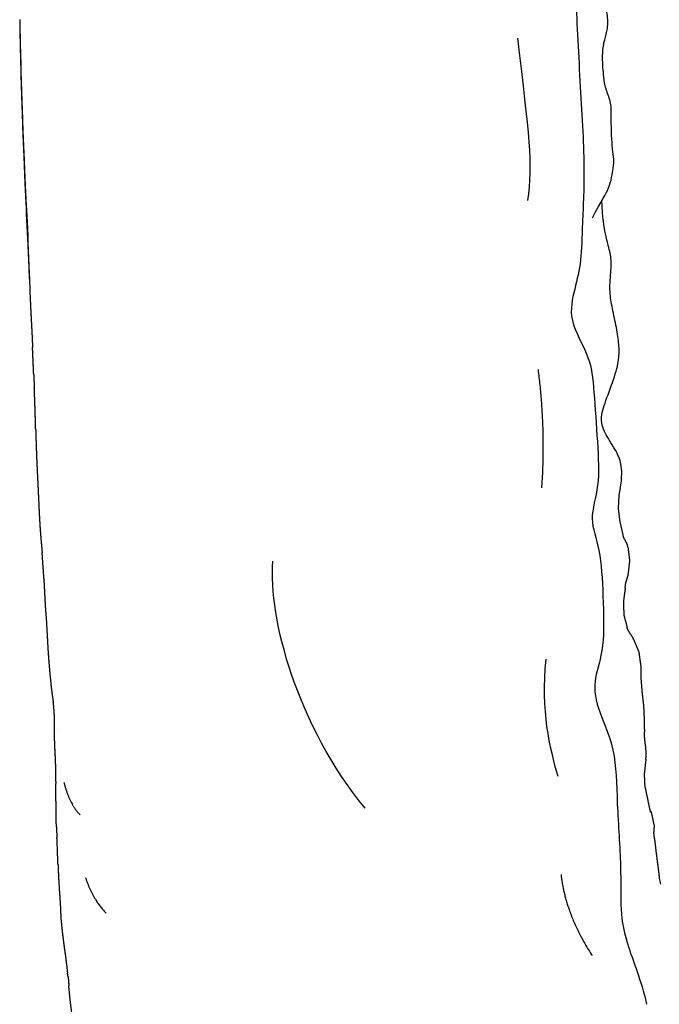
# Model space of a CAD drawing. Header units: millimetres. Extents: x -31695 to -21031, y -2517 to 7253.
# Tile 57 of 77: x -27253 to -26969, y 4642 to 5079. Entities that reach past the tile are written whole.
import ezdxf

# ---------------------------------------------------------------- set-up
doc = ezdxf.new("R2010")
doc.units = ezdxf.units.MM
doc.layers.add('2d', color=7, linetype='Continuous', true_color=0x000000)

msp = doc.modelspace()

# ---------------------------------------------------------------- linework, layer by layer
at = {"layer": '2d', "lineweight": -3}
for p, q in [((-26987.23, 4861.66), (-26986.92, 4867.64)), ((-26986.48, 4855.81), (-26987.23, 4861.66)), ((-26985.26, 4849.98), (-26986.48, 4855.81)), ((-27230.93, 4643.73), (-27231.46, 4649.76)), ((-27230.07, 4637.72), (-27230.93, 4643.73))]:
    msp.add_line(p, q, dxfattribs=at)
at = {"layer": '2d'}
msp.add_arc((-26950.04, 4699.93), 19.25, 186.916, 195.1938, dxfattribs=at)
for points, degree in [([(-26998.77, 5216.04), (-26999.62, 5207.63), (-27005.81, 5192.4), (-27003.69, 5166.49), (-27004.3, 5139.49), (-27008.83, 5125.43), (-27011.68, 5114.64), (-27006.26, 5096.22), (-27004.81, 5053.8), (-27001.89, 5013.59), (-27003.58, 4986.79), (-27003.66, 4971.65), (-27006.69, 4959.39), (-27010.04, 4945.66), (-26999.69, 4929.24), (-26998.21, 4914.84), (-26996.59, 4890.63), (-26995.5, 4871.17), (-27000.81, 4856.92), (-26995.2, 4844.49), (-26994.14, 4823.29), (-26993.44, 4798.9), (-26998.46, 4786.53), (-26997.63, 4774.09), (-26988.2, 4755.23), (-26988.21, 4731.72), (-26985.82, 4700.9), (-26986.84, 4683.58), (-26983.82, 4667.68), (-26977.42, 4652.9), (-26974.79, 4641.62)], 3), ([(-26998.91, 4990.77), (-26994.74, 4998.64), (-26991.04, 5003.56), (-26989.44, 5014.1), (-26989.22, 5016.35), (-26989.93, 5021.43), (-26990.4, 5026.88), (-26990.54, 5035.88), (-26990.36, 5041.74), (-26992.83, 5047.51), (-26993.88, 5052.58), (-26994.57, 5062.58), (-26993.9, 5068.74), (-26992.24, 5073.39), (-26991.76, 5079.41), (-26993.37, 5086.66), (-26994.12, 5092.14), (-26993.47, 5096.68), (-26992.66, 5102.63), (-26993.05, 5111.84), (-26993.5, 5115.73), (-26994.1, 5122.64), (-26994.67, 5127.5), (-26994.47, 5132.13), (-26993.13, 5139.5), (-26991.33, 5147.25), (-26991.07, 5149.38), (-26990.96, 5161.34), (-26988.67, 5179.06), (-26986.96, 5202.88), (-26986.34, 5212.01)], 3), ([(-27032.22, 5070.59), (-27026.99, 5027.61), (-27025.34, 5015.01), (-27027.7, 4998.42)], 3), ([(-26986.92, 4867.64), (-26985.72, 4874.62), (-26985.69, 4881.18), (-26987.77, 4886.53), (-26993.55, 4895.47), (-26994.56, 4898.64), (-26995.31, 4902.72), (-26992.15, 4911.85), (-26987.79, 4923.45), (-26986.76, 4930.59), (-26987.33, 4936.88), (-26988.75, 4945.21), (-26990.76, 4953.73), (-26991.36, 4960.47), (-26990.26, 4970.18), (-26990.94, 4975.52), (-26993.14, 4983.03), (-26994.29, 4990.57), (-26994.74, 4998.64)], 3), ([(-27248.93, 4963.59), (-27249.07, 4968.42), (-27249.22, 4973.25), (-27249.8, 4984.09), (-27250.07, 4988.91), (-27250.34, 4993.73)], 5), ([(-27023.03, 4923.44), (-27019.63, 4896.35), (-27021.49, 4870.85)], 2), ([(-27246.19, 4896.84), (-27246.27, 4899.75), (-27246.35, 4902.66), (-27246.54, 4909.21), (-27246.67, 4912.12), (-27246.8, 4915.02)], 5), ([(-26983.11, 4844.53), (-26983.23, 4845.5), (-26983.35, 4846.47), (-26984.85, 4848.02), (-26985.05, 4849), (-26985.26, 4849.98)], 5), ([(-27099.86, 4728.62), (-27129.79, 4765.26), (-27142.9, 4812.71), (-27140.85, 4838.37)], 3), ([(-26980.55, 4803.59), (-26980.94, 4804.54), (-26981.33, 4805.48), (-26982.92, 4806.99), (-26983.17, 4807.94), (-26983.43, 4808.9)], 5), ([(-27019.57, 4794.78), (-27022.06, 4772.06), (-27017.84, 4755.37), (-27014.31, 4742.87)], 3), ([(-27237.73, 4757.85), (-27237.84, 4760.71), (-27237.95, 4763.56), (-27237.62, 4769.92), (-27238, 4772.73), (-27238.38, 4775.55)], 5), ([(-26975.13, 4750.49), (-26974.91, 4752.44), (-26974.7, 4754.4), (-26975.72, 4758.64), (-26975.76, 4760.64), (-26975.79, 4762.64)], 5), ([(-27233.68, 4740.28), (-27231.16, 4730.26), (-27226.48, 4725.76)], 2), ([(-27237.08, 4721.73), (-27237.13, 4722.74), (-27237.18, 4723.75), (-27237.03, 4726.03), (-27237.05, 4727.04), (-27237.08, 4728.06)], 5), ([(-27236.29, 4703.86), (-27236.37, 4705.74), (-27236.45, 4707.63), (-27236.55, 4711.88), (-27236.65, 4713.77), (-27236.75, 4715.65)], 5), ([(-27224.05, 4697.84), (-27220.71, 4687.85), (-27214.83, 4682.01)], 2), ([(-27012.81, 4699.22), (-27010.87, 4681.46), (-26999.04, 4663.31)], 2)]:
    msp.add_open_spline(points, degree=degree, dxfattribs=at)
at = {"layer": '2d', "lineweight": -3}
for points, knots in [([(-27253.3, 5078.79), (-27253.25, 5075.73), (-27253.2, 5072.66), (-27253.14, 5069.61), (-27253.08, 5066.57), (-27252.99, 5063.53), (-27252.89, 5060.49), (-27252.84, 5057.44), (-27252.79, 5054.39), (-27252.69, 5051.35), (-27252.59, 5048.3), (-27252.49, 5045.25), (-27252.39, 5042.2), (-27252.27, 5039.18), (-27252.16, 5036.16), (-27252.07, 5033.12), (-27251.99, 5030.09), (-27251.86, 5027.06), (-27251.73, 5024.03), (-27251.59, 5020.99), (-27251.45, 5017.95), (-27251.34, 5014.93), (-27251.22, 5011.91), (-27251.1, 5008.88), (-27250.98, 5005.84), (-27250.83, 5002.82), (-27250.68, 4999.79), (-27250.51, 4996.76), (-27250.34, 4993.73)], [0, 0, 0, 1, 1, 2, 2, 3, 3, 4, 4, 5, 5, 6, 6, 7, 7, 8, 8, 9, 9, 10, 10, 11, 11, 12, 12, 13, 13, 14, 14, 14]), ([(-27253.26, 5078.74), (-27253.21, 5075.68), (-27253.16, 5072.61), (-27253.1, 5069.57), (-27253.03, 5066.52), (-27252.94, 5063.48), (-27252.84, 5060.44), (-27252.79, 5057.39), (-27252.74, 5054.34), (-27252.64, 5051.3), (-27252.54, 5048.26), (-27252.43, 5045.21), (-27252.33, 5042.15), (-27252.21, 5039.13), (-27252.1, 5036.11), (-27252.01, 5033.07), (-27251.92, 5030.04), (-27251.79, 5027.01), (-27251.66, 5023.98), (-27251.52, 5020.94), (-27251.38, 5017.91), (-27251.26, 5014.88), (-27251.14, 5011.86), (-27251.02, 5008.83), (-27250.89, 5005.8), (-27250.75, 5002.77), (-27250.6, 4999.74), (-27250.43, 4996.72), (-27250.25, 4993.69)], [0, 0, 0, 1, 1, 2, 2, 3, 3, 4, 4, 5, 5, 6, 6, 7, 7, 8, 8, 9, 9, 10, 10, 11, 11, 12, 12, 13, 13, 14, 14, 14]), ([(-27248.74, 4963.41), (-27248.78, 4963.48), (-27248.82, 4963.55), (-27248.96, 4966.57), (-27249.1, 4969.59), (-27249.23, 4972.62), (-27249.35, 4975.66), (-27249.49, 4978.7), (-27249.63, 4981.74), (-27249.76, 4984.77), (-27249.89, 4987.79), (-27250.03, 4990.83), (-27250.16, 4993.86), (-27250.21, 4993.77), (-27250.25, 4993.69), (-27250.08, 4990.66), (-27249.91, 4987.63), (-27249.77, 4984.6), (-27249.62, 4981.57)], [-6, -6, -6, -5, -5, -3.999999, -3.999999, -2.999999, -2.999999, -1.999999, -1.999999, -0.999998, -0.999998, 0.000002, 0.000002, 1.000002, 1.000002, 2.000003, 2.000003, 3.000003, 3.000003, 3.000003]), ([(-27248.93, 4963.59), (-27248.84, 4960.55), (-27248.75, 4957.5), (-27248.62, 4954.47), (-27248.48, 4951.45), (-27248.32, 4948.42), (-27248.17, 4945.39), (-27248.01, 4942.35), (-27247.85, 4939.32), (-27247.71, 4936.28), (-27247.58, 4933.25)], [0, 0, 0, 1, 1, 2, 2, 3, 3, 4, 4, 5, 5, 5]), ([(-27247.07, 4921.12), (-27247.19, 4924.15), (-27247.32, 4927.17), (-27247.45, 4930.21), (-27247.58, 4933.25)], [4, 4, 4, 5, 5, 6, 6, 6]), ([(-27246.19, 4896.84), (-27246.1, 4893.8), (-27246.02, 4890.76), (-27245.91, 4887.71), (-27245.8, 4884.67), (-27245.66, 4881.61), (-27245.53, 4878.56), (-27245.38, 4875.54), (-27245.23, 4872.51), (-27245.09, 4869.48), (-27244.94, 4866.45), (-27244.8, 4863.39), (-27244.67, 4860.33), (-27244.5, 4857.29), (-27244.33, 4854.26), (-27244.1, 4851.21), (-27243.87, 4848.16), (-27243.59, 4845.14), (-27243.32, 4842.12)], [0, 0, 0, 1, 1, 2, 2, 3, 3, 4, 4, 5, 5, 6, 6, 7, 7, 8, 8, 9, 9, 9]), ([(-26983.11, 4844.53), (-26982.74, 4841.56), (-26982.37, 4838.59), (-26982.72, 4835.55), (-26983.07, 4832.51)], [1, 1, 1, 2, 2, 3, 3, 3]), ([(-27242.55, 4830.09), (-27242.51, 4830.03), (-27242.46, 4829.98), (-27242.67, 4833.01), (-27242.89, 4836.04), (-27243.11, 4839.08), (-27243.32, 4842.12), (-27243.28, 4842.17), (-27243.23, 4842.23)], [-3, -3, -3, -2, -2, -1, -1, 0, 0, 1, 1, 1]), ([(-27242.55, 4829.98), (-27242.39, 4827), (-27242.24, 4824.03), (-27242.08, 4821), (-27241.92, 4817.97), (-27241.68, 4814.94), (-27241.45, 4811.9), (-27241.28, 4808.87), (-27241.11, 4805.83), (-27240.95, 4802.81), (-27240.79, 4799.79), (-27240.58, 4796.77), (-27240.37, 4793.74), (-27240.1, 4790.7), (-27239.83, 4787.66), (-27239.52, 4784.63), (-27239.21, 4781.6), (-27238.8, 4778.57), (-27238.38, 4775.55)], [0.018237, 0.018237, 0.018237, 1, 1, 2, 2, 3, 3, 4, 4, 5, 5, 6, 6, 7, 7, 8, 8, 9, 9, 9]), ([(-26984.3, 4826.4), (-26984.69, 4823.42), (-26985.08, 4820.44), (-26985.01, 4817.51), (-26984.95, 4814.59), (-26984.19, 4811.74), (-26983.43, 4808.9)], [0, 0, 0, 1, 1, 2, 2, 3, 3, 3]), ([(-26978.24, 4797.94), (-26977.84, 4795.01), (-26977.44, 4792.08), (-26977.38, 4789.1), (-26977.32, 4786.12), (-26977.09, 4783.16), (-26976.86, 4780.21), (-26976.52, 4777.24), (-26976.18, 4774.28), (-26976.03, 4771.32), (-26975.89, 4768.36), (-26975.84, 4765.5), (-26975.79, 4762.64)], [0, 0, 0, 1, 1, 2, 2, 3, 3, 4, 4, 5, 5, 5.960079, 5.960079, 5.960079]), ([(-27237.08, 4728.06), (-27237.15, 4731.09), (-27237.22, 4734.12), (-27237.19, 4737.15), (-27237.16, 4740.19), (-27237.21, 4743.21), (-27237.25, 4746.24), (-27237.34, 4749.06), (-27237.43, 4751.88)], [-4, -4, -4, -3, -3, -2, -2, -1, -1, -0.063871, -0.063871, -0.063871]), ([(-26975.13, 4750.49), (-26975.46, 4747.49), (-26975.79, 4744.49), (-26975.78, 4744.42), (-26975.77, 4744.35)], [0, 0, 0, 1, 1, 2, 2, 2]), ([(-26971.44, 4721.32), (-26972.06, 4724.2), (-26972.67, 4727.09), (-26972.86, 4726.99), (-26973.04, 4726.88), (-26973.65, 4729.78), (-26974.27, 4732.68), (-26974.88, 4735.56), (-26975.49, 4738.44), (-26975.63, 4741.39), (-26975.77, 4744.35)], [-1, -1, -1, 0, 0, 1, 1, 2, 2, 3, 3, 4, 4, 4]), ([(-26971.31, 4715.26), (-26970.98, 4712.31), (-26970.64, 4709.36), (-26970.26, 4706.43), (-26969.87, 4703.5), (-26969.51, 4700.56), (-26969.15, 4697.62)], [0, 0, 0, 1, 1, 2, 2, 3, 3, 3]), ([(-27236.29, 4703.86), (-27236.16, 4700.83), (-27236.03, 4697.8), (-27235.85, 4694.76), (-27235.66, 4691.71), (-27235.46, 4688.68), (-27235.25, 4685.66), (-27235.12, 4682.61), (-27234.98, 4679.57), (-27234.67, 4676.52), (-27234.36, 4673.48), (-27233.98, 4670.47), (-27233.6, 4667.47), (-27233.17, 4664.44), (-27232.75, 4661.41), (-27232.4, 4658.39), (-27232.06, 4655.36)], [0, 0, 0, 1, 1, 2, 2, 3, 3, 4, 4, 5, 5, 6, 6, 7, 7, 8, 8, 8]), ([(-27231.76, 4653.76), (-27231.91, 4654.56), (-27232.06, 4655.36), (-27232.05, 4655.37), (-27232.05, 4655.38)], [-0.2665052, -0.2665052, -0.2665052, 0, 0, 0.0448572, 0.0448572, 0.0448572])]:
    msp.add_open_spline(points, degree=2, knots=knots, dxfattribs=at)
for points in [[(-27248.86, 4963.6), (-27248.86, 4963.59), (-27248.86, 4963.59)], [(-27247.07, 4921.12), (-27246.93, 4918.07), (-27246.8, 4915.02)], [(-26983.05, 4832.43), (-26983.54, 4830.72), (-26984.04, 4829.01)], [(-26983.05, 4832.43), (-26983.04, 4832.48), (-26983.04, 4832.52)], [(-26984.3, 4826.4), (-26984.17, 4827.7), (-26984.04, 4829.01)], [(-26980.55, 4803.59), (-26979.39, 4800.79), (-26978.23, 4797.99)], [(-27236.96, 4763.79), (-27236.95, 4763.81), (-27236.94, 4763.82)], [(-27237.49, 4751.88), (-27237.61, 4754.86), (-27237.73, 4757.85)], [(-27237.08, 4721.73), (-27236.91, 4718.69), (-27236.75, 4715.65)], [(-26971.44, 4721.32), (-26971.52, 4719.72), (-26971.61, 4718.12)], [(-26971.31, 4715.26), (-26971.46, 4716.69), (-26971.61, 4718.12)], [(-27231.76, 4653.75), (-27231.61, 4651.76), (-27231.46, 4649.76)]]:
    msp.add_open_spline(points, degree=2, dxfattribs=at)

doc.saveas('drawing.dxf')
